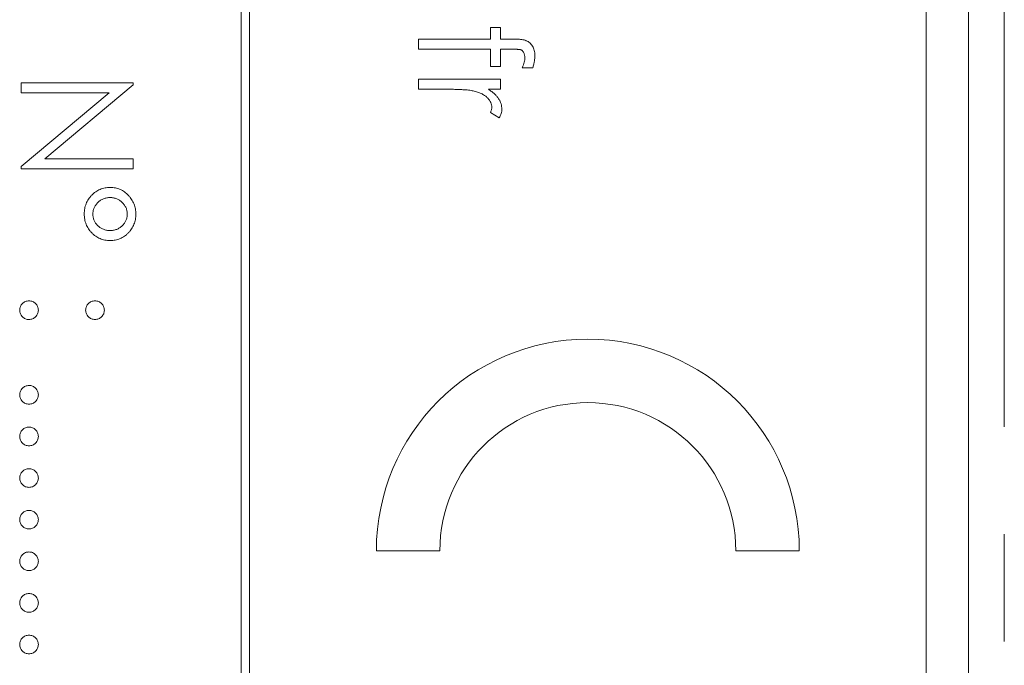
# Model space of a CAD drawing. Header units: millimetres. Extents: x -84 to 512, y -271 to 485.
# Tile 13 of 23: x 96 to 107, y 354 to 362. Entities that reach past the tile are written whole.
import ezdxf

# ---------------------------------------------------------------- set-up
doc = ezdxf.new("R2010")
doc.units = ezdxf.units.MM
doc.linetypes.add('PHANTOM', pattern=[12.7, 6.35, -1.27, 1.27, -1.27, 1.27, -1.27])

msp = doc.modelspace()

# ---------------------------------------------------------------- linework, layer by layer
at = {"color": 7, "linetype": 'Continuous', "lineweight": 15}
for p, q in [((107, 344.39), (107, 412.39)), ((98.4, 404.39), (98.4, 344.39)), ((98.5, 344.39), (98.5, 404.39)), ((106.5, 346.39), (106.5, 402.39)), ((101.348, 361.573), (101.467, 361.573)), ((101.348, 361.438), (101.348, 361.573)), ((101.467, 361.573), (101.467, 361.438)), ((100.5, 361.438), (101.348, 361.438)), ((100.5, 361.319), (100.5, 361.438)), ((101.467, 361.438), (101.621, 361.438)), ((101.348, 361.318), (100.5, 361.319)), ((101.348, 361.115), (101.348, 361.318)), ((101.467, 361.318), (101.467, 361.115)), ((101.601, 361.318), (101.467, 361.318)), ((101.467, 361.115), (101.348, 361.115)), ((101.849, 361.098), (101.725, 361.098)), ((95.8, 360.921), (97.123, 360.921)), ((95.8, 360.803), (95.8, 360.921)), ((97.123, 360.896), (96.082, 360.022)), ((97.123, 360.921), (97.123, 360.896)), ((100.5, 360.963), (101.467, 360.963)), ((100.5, 360.844), (100.5, 360.963)), ((101.467, 360.963), (101.467, 360.844)), ((95.8, 359.931), (96.839, 360.803)), ((96.839, 360.803), (95.8, 360.803)), ((100.825, 360.844), (100.5, 360.844)), ((101.467, 360.844), (101.324, 360.844)), ((101.451, 360.505), (101.348, 360.57)), ((96.082, 360.022), (97.123, 360.022)), ((97.123, 360.022), (97.123, 359.904)), ((95.8, 359.904), (95.8, 359.931)), ((97.123, 359.904), (95.8, 359.904)), ((100, 355.39), (100.75, 355.39)), ((104.25, 355.39), (105, 355.39))]:
    msp.add_line(p, q, dxfattribs=at)
at = {"color": 8, "linetype": 'PHANTOM', "lineweight": 0}
msp.add_line((107.424, 331.456), (107.424, 412.39), dxfattribs=at)
at = {"color": 7, "linetype": 'Continuous', "lineweight": 15}
for radius in [2.5, 1.75]:
    msp.add_arc((102.5, 355.39), radius, 0, 180, dxfattribs=at)
for points, knots in [([(101.621, 361.438), (101.63, 361.438), (101.646, 361.438), (101.67, 361.436), (101.692, 361.435), (101.712, 361.433), (101.73, 361.43), (101.746, 361.427), (101.76, 361.423), (101.776, 361.417), (101.795, 361.408), (101.814, 361.393), (101.832, 361.375), (101.847, 361.354), (101.859, 361.33), (101.868, 361.303), (101.873, 361.274), (101.873, 361.253), (101.874, 361.243)], [0, 0, 0, 0, 0.0697749, 0.1338564, 0.1929478, 0.247916, 0.2966423, 0.3415044, 0.3816302, 0.4169048, 0.4831733, 0.5489167, 0.6160616, 0.6863021, 0.7596451, 0.8353896, 0.9149745, 1, 1, 1, 1]), ([(101.755, 361.219), (101.755, 361.225), (101.754, 361.236), (101.752, 361.253), (101.747, 361.267), (101.741, 361.281), (101.732, 361.292), (101.724, 361.301), (101.715, 361.308), (101.707, 361.311), (101.699, 361.314), (101.691, 361.314), (101.681, 361.316), (101.669, 361.316), (101.655, 361.317), (101.638, 361.317), (101.62, 361.318), (101.608, 361.318), (101.601, 361.318)], [0, 0, 0, 0, 0.082, 0.158724, 0.229424, 0.297719, 0.360776, 0.416988, 0.468546, 0.516675, 0.544534, 0.581509, 0.628334, 0.683433, 0.749506, 0.822818, 0.907151, 1, 1, 1, 1]), ([(101.725, 361.098), (101.73, 361.11), (101.738, 361.131), (101.748, 361.162), (101.754, 361.191), (101.755, 361.21), (101.755, 361.219)], [0, 0, 0, 0, 0.291371, 0.553028, 0.789011, 1, 1, 1, 1]), ([(101.874, 361.243), (101.873, 361.232), (101.873, 361.21), (101.868, 361.175), (101.86, 361.138), (101.853, 361.112), (101.849, 361.098)], [0, 0, 0, 0, 0.216182, 0.453863, 0.714999, 1, 1, 1, 1]), ([(101.157, 360.823), (101.149, 360.825), (101.132, 360.828), (101.104, 360.832), (101.07, 360.836), (101.031, 360.839), (100.987, 360.841), (100.938, 360.843), (100.883, 360.844), (100.845, 360.844), (100.825, 360.844)], [0, 0, 0, 0, 0.070855, 0.156938, 0.2586, 0.375891, 0.508166, 0.656238, 0.820177, 1, 1, 1, 1]), ([(101.365, 360.631), (101.364, 360.64), (101.363, 360.66), (101.353, 360.688), (101.336, 360.716), (101.318, 360.738), (101.301, 360.755), (101.285, 360.767), (101.268, 360.778), (101.249, 360.789), (101.229, 360.798), (101.206, 360.807), (101.182, 360.816), (101.165, 360.82), (101.157, 360.823)], [0, 0, 0, 0, 0.093807, 0.191338, 0.295191, 0.410312, 0.47193, 0.536425, 0.603119, 0.674118, 0.749332, 0.828283, 0.91204, 1, 1, 1, 1]), ([(101.324, 360.844), (101.338, 360.835), (101.363, 360.818), (101.397, 360.791), (101.424, 360.762), (101.446, 360.733), (101.463, 360.702), (101.475, 360.672), (101.482, 360.64), (101.483, 360.619), (101.484, 360.608)], [0, 0, 0, 0, 0.160059, 0.306112, 0.438367, 0.560541, 0.675317, 0.786114, 0.892842, 1, 1, 1, 1]), ([(101.348, 360.57), (101.35, 360.576), (101.355, 360.586), (101.361, 360.602), (101.364, 360.617), (101.365, 360.626), (101.365, 360.631)], [0, 0, 0, 0, 0.295139, 0.56023, 0.794983, 1, 1, 1, 1]), ([(101.484, 360.608), (101.483, 360.6), (101.482, 360.583), (101.476, 360.557), (101.465, 360.531), (101.456, 360.514), (101.451, 360.505)], [0, 0, 0, 0, 0.225278, 0.463523, 0.720324, 1, 1, 1, 1]), ([(96.546, 359.37), (96.546, 359.381), (96.547, 359.402), (96.551, 359.433), (96.558, 359.463), (96.568, 359.492), (96.581, 359.519), (96.596, 359.545), (96.614, 359.57), (96.635, 359.593), (96.657, 359.614), (96.681, 359.632), (96.707, 359.648), (96.734, 359.661), (96.762, 359.671), (96.792, 359.678), (96.823, 359.683), (96.843, 359.683), (96.854, 359.683)], [0, 0, 0, 0, 0.065555, 0.129478, 0.191717, 0.253003, 0.313797, 0.375166, 0.43753, 0.501545, 0.565126, 0.627273, 0.688269, 0.748802, 0.809757, 0.871594, 0.934445, 1, 1, 1, 1]), ([(96.854, 359.683), (96.864, 359.683), (96.885, 359.682), (96.914, 359.678), (96.943, 359.67), (96.971, 359.661), (96.997, 359.647), (97.022, 359.631), (97.046, 359.612), (97.068, 359.59), (97.089, 359.567), (97.107, 359.542), (97.122, 359.515), (97.135, 359.488), (97.145, 359.459), (97.152, 359.43), (97.156, 359.399), (97.157, 359.378), (97.157, 359.368)], [0, 0, 0, 0, 0.063376, 0.124566, 0.185441, 0.245343, 0.305371, 0.366677, 0.429563, 0.494398, 0.559738, 0.623039, 0.685369, 0.747142, 0.808915, 0.871118, 0.934469, 1, 1, 1, 1]), ([(96.852, 359.565), (96.845, 359.564), (96.831, 359.564), (96.812, 359.561), (96.792, 359.557), (96.774, 359.55), (96.756, 359.542), (96.739, 359.532), (96.723, 359.52), (96.708, 359.506), (96.694, 359.491), (96.682, 359.476), (96.671, 359.459), (96.663, 359.442), (96.656, 359.424), (96.651, 359.406), (96.649, 359.387), (96.648, 359.374), (96.648, 359.368)], [0, 0, 0, 0, 0.06502, 0.128146, 0.190568, 0.25221, 0.313736, 0.37654, 0.4405, 0.506228, 0.571902, 0.635028, 0.696119, 0.75725, 0.816801, 0.87697, 0.937469, 1, 1, 1, 1]), ([(97.055, 359.367), (97.055, 359.373), (97.054, 359.387), (97.052, 359.406), (97.047, 359.424), (97.041, 359.442), (97.032, 359.46), (97.022, 359.476), (97.01, 359.492), (96.996, 359.506), (96.981, 359.52), (96.964, 359.532), (96.948, 359.542), (96.93, 359.55), (96.911, 359.557), (96.892, 359.561), (96.872, 359.564), (96.858, 359.564), (96.852, 359.565)], [0, 0, 0, 0, 0.0631191, 0.1250408, 0.1849685, 0.2447783, 0.3056648, 0.3672204, 0.4295797, 0.4943772, 0.5592184, 0.6224269, 0.6842573, 0.7462986, 0.8076933, 0.8698654, 0.9344008, 1, 1, 1, 1]), ([(96.852, 359.056), (96.841, 359.056), (96.82, 359.056), (96.79, 359.061), (96.761, 359.068), (96.733, 359.078), (96.706, 359.091), (96.681, 359.107), (96.657, 359.126), (96.634, 359.147), (96.614, 359.171), (96.595, 359.195), (96.58, 359.222), (96.568, 359.249), (96.558, 359.278), (96.551, 359.307), (96.547, 359.338), (96.546, 359.36), (96.546, 359.37)], [0, 0, 0, 0, 0.064644, 0.127202, 0.188677, 0.249283, 0.309724, 0.37042, 0.432638, 0.496759, 0.560989, 0.623519, 0.685051, 0.7465, 0.807773, 0.870178, 0.934271, 1, 1, 1, 1]), ([(96.648, 359.368), (96.648, 359.361), (96.648, 359.348), (96.652, 359.33), (96.656, 359.311), (96.663, 359.294), (96.671, 359.277), (96.681, 359.261), (96.693, 359.246), (96.707, 359.231), (96.722, 359.218), (96.738, 359.206), (96.754, 359.196), (96.772, 359.189), (96.79, 359.182), (96.81, 359.178), (96.829, 359.175), (96.843, 359.175), (96.85, 359.174)], [0, 0, 0, 0, 0.062317, 0.123598, 0.183382, 0.243579, 0.303467, 0.364043, 0.426657, 0.491216, 0.555887, 0.619349, 0.681666, 0.74428, 0.805786, 0.868886, 0.933422, 1, 1, 1, 1]), ([(96.85, 359.174), (96.857, 359.175), (96.871, 359.175), (96.892, 359.178), (96.911, 359.182), (96.93, 359.188), (96.948, 359.196), (96.965, 359.206), (96.981, 359.217), (96.996, 359.23), (97.01, 359.245), (97.022, 359.26), (97.032, 359.276), (97.04, 359.293), (97.047, 359.31), (97.052, 359.328), (97.055, 359.347), (97.055, 359.36), (97.055, 359.367)], [0, 0, 0, 0, 0.068539, 0.134195, 0.198398, 0.260702, 0.322776, 0.384867, 0.447975, 0.512089, 0.575479, 0.637415, 0.697469, 0.75684, 0.816518, 0.875787, 0.937376, 1, 1, 1, 1]), ([(97.157, 359.368), (97.157, 359.357), (97.156, 359.336), (97.152, 359.306), (97.145, 359.276), (97.135, 359.248), (97.122, 359.221), (97.107, 359.195), (97.089, 359.17), (97.068, 359.147), (97.046, 359.125), (97.022, 359.107), (96.996, 359.091), (96.97, 359.078), (96.942, 359.068), (96.913, 359.061), (96.883, 359.056), (96.862, 359.056), (96.852, 359.056)], [0, 0, 0, 0, 0.065527, 0.128875, 0.190543, 0.252313, 0.313091, 0.374945, 0.437802, 0.502322, 0.566778, 0.629416, 0.69043, 0.751186, 0.811411, 0.872678, 0.935563, 1, 1, 1, 1]), ([(95.783, 358.233), (95.783, 358.241), (95.784, 358.255), (95.791, 358.276), (95.801, 358.295), (95.815, 358.312), (95.832, 358.325), (95.851, 358.336), (95.872, 358.342), (95.886, 358.343), (95.893, 358.343)], [0, 0, 0, 0, 0.127757, 0.249414, 0.372796, 0.500111, 0.62861, 0.750643, 0.873768, 1, 1, 1, 1]), ([(95.893, 358.343), (95.901, 358.343), (95.915, 358.342), (95.936, 358.336), (95.955, 358.326), (95.972, 358.312), (95.986, 358.295), (95.996, 358.276), (96.002, 358.255), (96.003, 358.241), (96.004, 358.233)], [0, 0, 0, 0, 0.129097, 0.252046, 0.373905, 0.501038, 0.628171, 0.751376, 0.872426, 1, 1, 1, 1]), ([(96.563, 358.233), (96.564, 358.241), (96.564, 358.255), (96.571, 358.276), (96.581, 358.295), (96.595, 358.312), (96.612, 358.326), (96.631, 358.336), (96.651, 358.342), (96.666, 358.343), (96.673, 358.343)], [0, 0, 0, 0, 0.127574, 0.248624, 0.371829, 0.498962, 0.626095, 0.747954, 0.870903, 1, 1, 1, 1]), ([(96.673, 358.343), (96.681, 358.343), (96.695, 358.342), (96.716, 358.336), (96.735, 358.326), (96.752, 358.311), (96.766, 358.295), (96.776, 358.276), (96.783, 358.255), (96.783, 358.241), (96.784, 358.233)], [0, 0, 0, 0, 0.126257, 0.249407, 0.371465, 0.498805, 0.627129, 0.750535, 0.872218, 1, 1, 1, 1]), ([(95.893, 358.123), (95.886, 358.123), (95.872, 358.124), (95.851, 358.13), (95.832, 358.141), (95.815, 358.155), (95.801, 358.172), (95.791, 358.191), (95.784, 358.211), (95.783, 358.226), (95.783, 358.233)], [0, 0, 0, 0, 0.126178, 0.248821, 0.37154, 0.499984, 0.627244, 0.749226, 0.872298, 1, 1, 1, 1]), ([(96.004, 358.233), (96.003, 358.226), (96.002, 358.211), (95.996, 358.19), (95.986, 358.172), (95.972, 358.155), (95.955, 358.141), (95.936, 358.13), (95.915, 358.124), (95.901, 358.123), (95.893, 358.123)], [0, 0, 0, 0, 0.127519, 0.249986, 0.371792, 0.49887, 0.625948, 0.748492, 0.870959, 1, 1, 1, 1]), ([(96.673, 358.123), (96.666, 358.123), (96.651, 358.124), (96.63, 358.13), (96.612, 358.141), (96.595, 358.155), (96.581, 358.172), (96.57, 358.19), (96.565, 358.211), (96.564, 358.226), (96.563, 358.233)], [0, 0, 0, 0, 0.129041, 0.251508, 0.374052, 0.50113, 0.628208, 0.750014, 0.872481, 1, 1, 1, 1]), ([(96.784, 358.233), (96.783, 358.226), (96.782, 358.211), (96.777, 358.19), (96.766, 358.172), (96.752, 358.155), (96.735, 358.141), (96.716, 358.13), (96.695, 358.124), (96.681, 358.123), (96.673, 358.123)], [0, 0, 0, 0, 0.127519, 0.249986, 0.371792, 0.49887, 0.625948, 0.748492, 0.870959, 1, 1, 1, 1]), ([(95.783, 357.232), (95.783, 357.24), (95.784, 357.254), (95.791, 357.275), (95.801, 357.294), (95.815, 357.311), (95.832, 357.325), (95.851, 357.335), (95.872, 357.341), (95.886, 357.342), (95.893, 357.343)], [0, 0, 0, 0, 0.127757, 0.249414, 0.372796, 0.500111, 0.62861, 0.750643, 0.873768, 1, 1, 1, 1]), ([(95.893, 357.343), (95.901, 357.342), (95.915, 357.342), (95.936, 357.335), (95.955, 357.325), (95.972, 357.311), (95.986, 357.294), (95.996, 357.275), (96.002, 357.254), (96.003, 357.24), (96.004, 357.232)], [0, 0, 0, 0, 0.129097, 0.252046, 0.373905, 0.501038, 0.628171, 0.751376, 0.872426, 1, 1, 1, 1]), ([(95.893, 357.122), (95.886, 357.123), (95.872, 357.124), (95.851, 357.129), (95.832, 357.14), (95.815, 357.154), (95.801, 357.171), (95.791, 357.19), (95.784, 357.211), (95.783, 357.225), (95.783, 357.232)], [0, 0, 0, 0, 0.126178, 0.248821, 0.37154, 0.499984, 0.627244, 0.749226, 0.872298, 1, 1, 1, 1]), ([(96.004, 357.232), (96.003, 357.225), (96.002, 357.211), (95.996, 357.19), (95.986, 357.171), (95.972, 357.154), (95.955, 357.14), (95.936, 357.129), (95.915, 357.124), (95.901, 357.123), (95.893, 357.122)], [0, 0, 0, 0, 0.127519, 0.249986, 0.371792, 0.49887, 0.625948, 0.748492, 0.870959, 1, 1, 1, 1]), ([(95.783, 356.741), (95.783, 356.748), (95.784, 356.762), (95.791, 356.783), (95.801, 356.802), (95.815, 356.819), (95.832, 356.833), (95.851, 356.843), (95.872, 356.85), (95.886, 356.85), (95.893, 356.851)], [0, 0, 0, 0, 0.127757, 0.249414, 0.372796, 0.500111, 0.62861, 0.750643, 0.873768, 1, 1, 1, 1]), ([(95.893, 356.851), (95.901, 356.85), (95.915, 356.85), (95.936, 356.843), (95.955, 356.833), (95.972, 356.819), (95.986, 356.802), (95.996, 356.783), (96.002, 356.762), (96.003, 356.748), (96.004, 356.741)], [0, 0, 0, 0, 0.129097, 0.252046, 0.373905, 0.501038, 0.628171, 0.751376, 0.872426, 1, 1, 1, 1]), ([(95.893, 356.63), (95.886, 356.631), (95.872, 356.632), (95.851, 356.637), (95.832, 356.648), (95.815, 356.662), (95.801, 356.679), (95.791, 356.698), (95.784, 356.719), (95.783, 356.733), (95.783, 356.741)], [0, 0, 0, 0, 0.126178, 0.248821, 0.37154, 0.499984, 0.627244, 0.749226, 0.872298, 1, 1, 1, 1]), ([(96.004, 356.741), (96.003, 356.733), (96.002, 356.719), (95.996, 356.698), (95.986, 356.679), (95.972, 356.662), (95.955, 356.648), (95.936, 356.638), (95.915, 356.632), (95.901, 356.631), (95.893, 356.63)], [0, 0, 0, 0, 0.127519, 0.249986, 0.371792, 0.49887, 0.625948, 0.748492, 0.870959, 1, 1, 1, 1]), ([(95.783, 356.249), (95.783, 356.256), (95.784, 356.271), (95.791, 356.291), (95.801, 356.31), (95.815, 356.327), (95.832, 356.341), (95.851, 356.352), (95.872, 356.358), (95.886, 356.359), (95.893, 356.359)], [0, 0, 0, 0, 0.127757, 0.249414, 0.372796, 0.500111, 0.62861, 0.750643, 0.873768, 1, 1, 1, 1]), ([(95.893, 356.359), (95.901, 356.359), (95.915, 356.358), (95.936, 356.351), (95.955, 356.341), (95.972, 356.327), (95.986, 356.31), (95.996, 356.291), (96.002, 356.271), (96.003, 356.256), (96.004, 356.249)], [0, 0, 0, 0, 0.129097, 0.252046, 0.373905, 0.501038, 0.628171, 0.751376, 0.872426, 1, 1, 1, 1]), ([(95.893, 356.139), (95.886, 356.139), (95.872, 356.14), (95.851, 356.146), (95.832, 356.157), (95.815, 356.17), (95.801, 356.187), (95.791, 356.206), (95.784, 356.227), (95.783, 356.241), (95.783, 356.249)], [0, 0, 0, 0, 0.126178, 0.248821, 0.37154, 0.499984, 0.627244, 0.749226, 0.872298, 1, 1, 1, 1]), ([(96.004, 356.249), (96.003, 356.241), (96.002, 356.227), (95.996, 356.206), (95.986, 356.187), (95.972, 356.17), (95.955, 356.156), (95.936, 356.146), (95.915, 356.14), (95.901, 356.139), (95.893, 356.139)], [0, 0, 0, 0, 0.127519, 0.249986, 0.371792, 0.49887, 0.625948, 0.748492, 0.870959, 1, 1, 1, 1]), ([(95.783, 355.757), (95.783, 355.764), (95.784, 355.779), (95.791, 355.799), (95.801, 355.818), (95.815, 355.835), (95.832, 355.849), (95.851, 355.86), (95.872, 355.866), (95.886, 355.867), (95.893, 355.867)], [0, 0, 0, 0, 0.127757, 0.249414, 0.372796, 0.500111, 0.62861, 0.750643, 0.873768, 1, 1, 1, 1]), ([(95.893, 355.867), (95.901, 355.867), (95.915, 355.866), (95.936, 355.86), (95.955, 355.849), (95.972, 355.835), (95.986, 355.818), (95.996, 355.799), (96.002, 355.779), (96.003, 355.764), (96.004, 355.757)], [0, 0, 0, 0, 0.129097, 0.252046, 0.373905, 0.501038, 0.628171, 0.751376, 0.872426, 1, 1, 1, 1]), ([(95.893, 355.647), (95.886, 355.647), (95.872, 355.648), (95.851, 355.654), (95.832, 355.665), (95.815, 355.678), (95.801, 355.695), (95.791, 355.714), (95.784, 355.735), (95.783, 355.75), (95.783, 355.757)], [0, 0, 0, 0, 0.126178, 0.248821, 0.37154, 0.499984, 0.627244, 0.749226, 0.872298, 1, 1, 1, 1]), ([(96.004, 355.757), (96.003, 355.75), (96.002, 355.735), (95.996, 355.714), (95.986, 355.695), (95.972, 355.679), (95.955, 355.665), (95.936, 355.654), (95.915, 355.648), (95.901, 355.647), (95.893, 355.647)], [0, 0, 0, 0, 0.127519, 0.249986, 0.371792, 0.49887, 0.625948, 0.748492, 0.870959, 1, 1, 1, 1]), ([(95.783, 355.265), (95.783, 355.272), (95.784, 355.287), (95.791, 355.308), (95.801, 355.327), (95.815, 355.344), (95.832, 355.357), (95.851, 355.368), (95.872, 355.374), (95.886, 355.375), (95.893, 355.375)], [0, 0, 0, 0, 0.127757, 0.249414, 0.372796, 0.500111, 0.62861, 0.750643, 0.873768, 1, 1, 1, 1]), ([(95.893, 355.375), (95.901, 355.375), (95.915, 355.374), (95.936, 355.368), (95.955, 355.357), (95.972, 355.343), (95.986, 355.327), (95.996, 355.308), (96.002, 355.287), (96.003, 355.272), (96.004, 355.265)], [0, 0, 0, 0, 0.129097, 0.252046, 0.373905, 0.501038, 0.628171, 0.751376, 0.872426, 1, 1, 1, 1]), ([(95.893, 355.155), (95.886, 355.155), (95.872, 355.156), (95.851, 355.162), (95.832, 355.173), (95.815, 355.187), (95.801, 355.203), (95.791, 355.222), (95.784, 355.243), (95.783, 355.258), (95.783, 355.265)], [0, 0, 0, 0, 0.126178, 0.248821, 0.37154, 0.499984, 0.627244, 0.749226, 0.872298, 1, 1, 1, 1]), ([(96.004, 355.265), (96.003, 355.258), (96.002, 355.243), (95.996, 355.222), (95.986, 355.203), (95.972, 355.187), (95.955, 355.173), (95.936, 355.162), (95.915, 355.156), (95.901, 355.155), (95.893, 355.155)], [0, 0, 0, 0, 0.127519, 0.249986, 0.371792, 0.49887, 0.625948, 0.748492, 0.870959, 1, 1, 1, 1]), ([(95.783, 354.773), (95.783, 354.781), (95.784, 354.795), (95.791, 354.816), (95.801, 354.835), (95.815, 354.852), (95.832, 354.866), (95.851, 354.876), (95.872, 354.882), (95.886, 354.883), (95.893, 354.883)], [0, 0, 0, 0, 0.127757, 0.249414, 0.372796, 0.500111, 0.62861, 0.750643, 0.873768, 1, 1, 1, 1]), ([(95.893, 354.883), (95.901, 354.883), (95.915, 354.882), (95.936, 354.876), (95.955, 354.866), (95.972, 354.852), (95.986, 354.835), (95.996, 354.816), (96.002, 354.795), (96.003, 354.781), (96.004, 354.773)], [0, 0, 0, 0, 0.129097, 0.252046, 0.373905, 0.501038, 0.628171, 0.751376, 0.872426, 1, 1, 1, 1]), ([(95.893, 354.663), (95.886, 354.663), (95.872, 354.664), (95.851, 354.67), (95.832, 354.681), (95.815, 354.695), (95.801, 354.712), (95.791, 354.731), (95.784, 354.751), (95.783, 354.766), (95.783, 354.773)], [0, 0, 0, 0, 0.126178, 0.248821, 0.37154, 0.499984, 0.627244, 0.749226, 0.872298, 1, 1, 1, 1]), ([(96.004, 354.773), (96.003, 354.766), (96.002, 354.751), (95.996, 354.731), (95.986, 354.712), (95.972, 354.695), (95.955, 354.681), (95.936, 354.67), (95.915, 354.664), (95.901, 354.663), (95.893, 354.663)], [0, 0, 0, 0, 0.127519, 0.249986, 0.371792, 0.49887, 0.625948, 0.748492, 0.870959, 1, 1, 1, 1]), ([(95.783, 354.281), (95.783, 354.289), (95.784, 354.303), (95.791, 354.324), (95.801, 354.343), (95.815, 354.36), (95.832, 354.374), (95.851, 354.384), (95.872, 354.39), (95.886, 354.391), (95.893, 354.392)], [0, 0, 0, 0, 0.127757, 0.249414, 0.372796, 0.500111, 0.62861, 0.750643, 0.873768, 1, 1, 1, 1]), ([(95.893, 354.392), (95.901, 354.391), (95.915, 354.39), (95.936, 354.384), (95.955, 354.374), (95.972, 354.36), (95.986, 354.343), (95.996, 354.324), (96.002, 354.303), (96.003, 354.289), (96.004, 354.281)], [0, 0, 0, 0, 0.129097, 0.252046, 0.373905, 0.501038, 0.628171, 0.751376, 0.872426, 1, 1, 1, 1]), ([(95.893, 354.171), (95.886, 354.172), (95.872, 354.172), (95.851, 354.178), (95.832, 354.189), (95.815, 354.203), (95.801, 354.22), (95.791, 354.239), (95.784, 354.26), (95.783, 354.274), (95.783, 354.281)], [0, 0, 0, 0, 0.126178, 0.248821, 0.37154, 0.499984, 0.627244, 0.749226, 0.872298, 1, 1, 1, 1]), ([(96.004, 354.281), (96.003, 354.274), (96.002, 354.26), (95.996, 354.239), (95.986, 354.22), (95.972, 354.203), (95.955, 354.189), (95.936, 354.178), (95.915, 354.172), (95.901, 354.172), (95.893, 354.171)], [0, 0, 0, 0, 0.127519, 0.249986, 0.371792, 0.49887, 0.625948, 0.748492, 0.870959, 1, 1, 1, 1])]:
    msp.add_open_spline(points, degree=3, knots=knots, dxfattribs=at)

doc.saveas('drawing.dxf')
